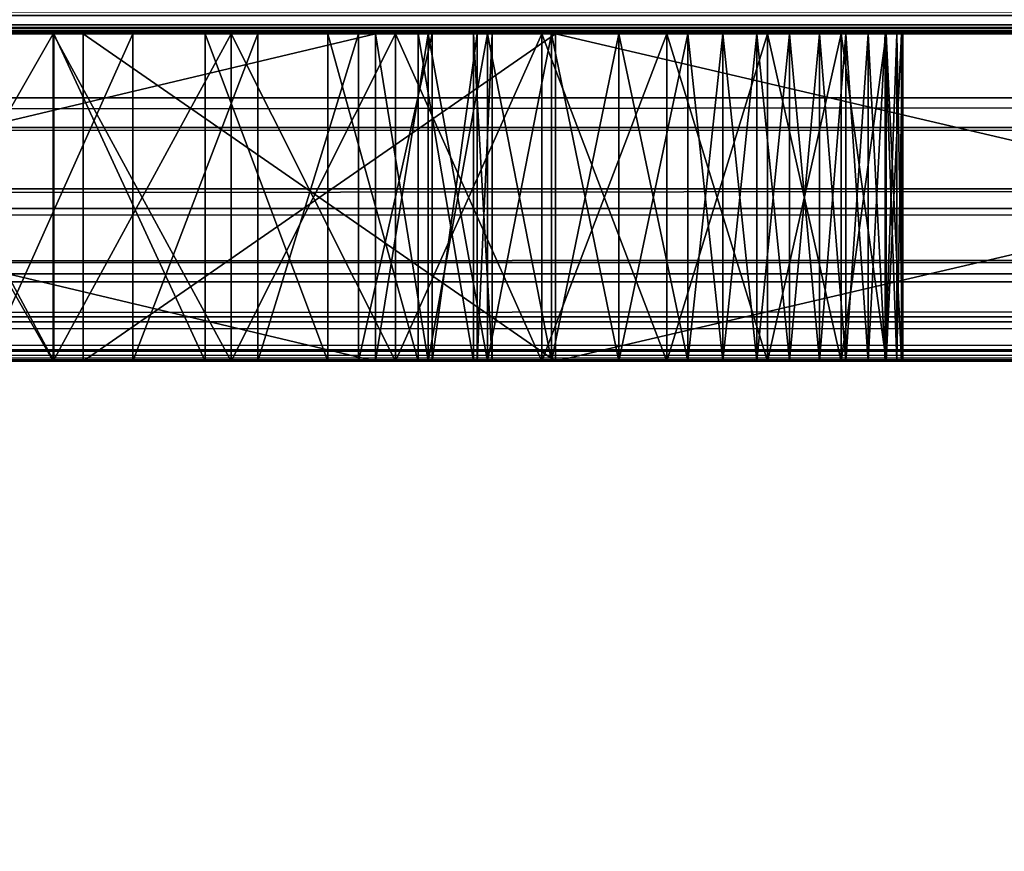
# Model space of a CAD drawing. Extents: x 4 to 899, y 7 to 454.
# Tile 98 of 256: x 375.82 to 378.23, y 18.26 to 20.29. Entities that reach past the tile are written whole.
import ezdxf

# ---------------------------------------------------------------- set-up
doc = ezdxf.new("R2010")
doc.units = 0

msp = doc.modelspace()

# ---------------------------------------------------------------- linework, layer by layer
for points in [[(6.475002, 9.661072, 439.718628), (897.474976, 453.190216, 162.570862), (6.475001, 453.190216, 162.570862)], [(897.474976, 9.661072, 439.718628), (897.474976, 453.190216, 162.570862), (6.475002, 9.661072, 439.718628)], [(5.474985, 7.859525, 434.948486), (415.661499, 116.39431, 367.128418), (5.474985, 260.570923, 277.036865)], [(5.474985, 260.565613, 277.028381), (415.786499, 116.616386, 366.977844), (5.474985, 7.854226, 434.940002)], [(5.474985, 7.854226, 434.940002), (415.786499, 116.616386, 366.977844), (415.743378, 116.579803, 367.000702)], [(5.474985, 7.854226, 434.940002), (415.743378, 116.579803, 367.000702), (5.490184, 7.706968, 435.032013)], [(415.743378, 116.579803, 367.000702), (5.535305, 7.564184, 435.121246), (5.490184, 7.706968, 435.032013)], [(415.743378, 116.579803, 367.000702), (5.608976, 7.430207, 435.204956), (5.535305, 7.564184, 435.121246)], [(5.708933, 7.30912, 435.280609), (5.608976, 7.430207, 435.204956), (415.743378, 116.579803, 367.000702)], [(415.743378, 116.579803, 367.000702), (5.832195, 7.204588, 435.345947), (5.708933, 7.30912, 435.280609)], [(415.743378, 116.579803, 367.000702), (5.974978, 7.119794, 435.398926), (5.832195, 7.204588, 435.345947)], [(6.13296, 7.05733, 435.437958), (5.974978, 7.119794, 435.398926), (415.743378, 116.579803, 367.000702)], [(415.743378, 116.579803, 367.000702), (6.301343, 7.019065, 435.461853), (6.13296, 7.05733, 435.437958)], [(415.743378, 116.579803, 367.000702), (6.475002, 7.006176, 435.46991), (6.301343, 7.019065, 435.461853)], [(415.708374, 116.537422, 367.027191), (6.475002, 7.006176, 435.46991), (415.743378, 116.579803, 367.000702)], [(415.708374, 116.537422, 367.027191), (415.682587, 116.490532, 367.056488), (6.475002, 7.006176, 435.46991)], [(6.475002, 7.006176, 435.46991), (415.682587, 116.490532, 367.056488), (415.666809, 116.440559, 367.087738)], [(6.475002, 7.006176, 435.46991), (415.666809, 116.440559, 367.087738), (415.661499, 116.389015, 367.119934)], [(5.474985, 7.859525, 434.948486), (415.666809, 116.342773, 367.160614), (415.661499, 116.39431, 367.128418)], [(415.661499, 116.389015, 367.119934), (415.666809, 116.337479, 367.15213), (6.475002, 7.006176, 435.46991)], [(5.490184, 7.712267, 435.040497), (415.666809, 116.342773, 367.160614), (5.474985, 7.859525, 434.948486)], [(5.490184, 7.712267, 435.040497), (5.535305, 7.569483, 435.12973), (415.666809, 116.342773, 367.160614)], [(415.666809, 116.342773, 367.160614), (5.535305, 7.569483, 435.12973), (5.608976, 7.435506, 435.21344)], [(415.666809, 116.342773, 367.160614), (5.608976, 7.435506, 435.21344), (5.708933, 7.31442, 435.289093)], [(5.708933, 7.31442, 435.289093), (5.832195, 7.209887, 435.354431), (415.666809, 116.342773, 367.160614)], [(415.666809, 116.342773, 367.160614), (5.832195, 7.209887, 435.354431), (5.974978, 7.125093, 435.40741)], [(415.666809, 116.342773, 367.160614), (5.974978, 7.125093, 435.40741), (6.13296, 7.062629, 435.446442)], [(6.301343, 7.024365, 435.470337), (415.666809, 116.342773, 367.160614), (6.13296, 7.062629, 435.446442)], [(6.301343, 7.024365, 435.470337), (415.682587, 116.292793, 367.191864), (415.666809, 116.342773, 367.160614)], [(6.475002, 7.006176, 435.46991), (415.666809, 116.337479, 367.15213), (415.682587, 116.287498, 367.18338)], [(6.475002, 7.011475, 435.478394), (415.682587, 116.292793, 367.191864), (6.301343, 7.024365, 435.470337)], [(6.475002, 7.011475, 435.478394), (415.708374, 116.245903, 367.221161), (415.682587, 116.292793, 367.191864)], [(6.475002, 7.006176, 435.46991), (415.682587, 116.287498, 367.18338), (415.708374, 116.240608, 367.212677)], [(415.743378, 116.203529, 367.24762), (415.708374, 116.245903, 367.221161), (6.475002, 7.011475, 435.478394)], [(415.708374, 116.240608, 367.212677), (415.743378, 116.198227, 367.239136), (6.475002, 7.006176, 435.46991)], [(6.475002, 7.011475, 435.478394), (415.786499, 116.166939, 367.270508), (415.743378, 116.203529, 367.24762)], [(6.475002, 7.006176, 435.46991), (415.743378, 116.198227, 367.239136), (415.786499, 116.161636, 367.262024)], [(6.475002, 7.011475, 435.478394), (415.836487, 116.137268, 367.289032), (415.786499, 116.166939, 367.270508)], [(6.475002, 7.006176, 435.46991), (415.786499, 116.161636, 367.262024), (417.682587, 114.845818, 368.084229)], [(417.743378, 114.761841, 368.148499), (415.836487, 116.137268, 367.289032), (6.475002, 7.011475, 435.478394)], [(417.682587, 114.845818, 368.084229), (417.708374, 114.798927, 368.113525), (6.475002, 7.006176, 435.46991)], [(6.475002, 7.006176, 435.46991), (417.708374, 114.798927, 368.113525), (417.743378, 114.756538, 368.140015)], [(417.786499, 114.725258, 368.171356), (417.743378, 114.761841, 368.148499), (6.475002, 7.011475, 435.478394)], [(6.475002, 7.006176, 435.46991), (417.743378, 114.756538, 368.140015), (423.928986, 7.006176, 435.46991)], [(6.475002, 7.011475, 435.478394), (417.836487, 114.695587, 368.189911), (417.786499, 114.725258, 368.171356)], [(6.475002, 7.011475, 435.478394), (417.891785, 114.673714, 368.203552), (417.836487, 114.695587, 368.189911)], [(418.131195, 114.673714, 368.203552), (6.475002, 7.011475, 435.478394), (423.928986, 7.011475, 435.478394)], [(418.131195, 114.673714, 368.203552), (418.072266, 114.660332, 368.211914), (6.475002, 7.011475, 435.478394)], [(417.950714, 114.660332, 368.211914), (417.891785, 114.673714, 368.203552), (6.475002, 7.011475, 435.478394)], [(6.475002, 7.011475, 435.478394), (418.072266, 114.660332, 368.211914), (418.011505, 114.655815, 368.214752)], [(6.475002, 7.011475, 435.478394), (418.011505, 114.655815, 368.214752), (417.950714, 114.660332, 368.211914)], [(6.475002, 7.011475, 435.478394), (5.474985, 113.546455, 368.907959), (380.81134, 7.011475, 435.478394)], [(5.474985, 113.546455, 368.907959), (380.81134, 113.546455, 368.907959), (380.81134, 7.011475, 435.478394)], [(324.974976, 20.260035, 385.89093), (578.974976, 20.260035, 385.89093), (578.974976, 20.517609, 386.033722)], [(324.974976, 20.260035, 385.89093), (578.974976, 20.517609, 386.033722), (324.974976, 20.517609, 386.033722)], [(714.974976, 20.101536, 1.318844), (188.974976, 20.101536, 1.318844), (188.974976, 20.358555, 1.138878)], [(714.974976, 20.101536, 1.318844), (188.974976, 20.358555, 1.138878), (714.974976, 20.358555, 1.138878)], [(714.974976, 20.318861, 2.355704), (188.974976, 20.318861, 2.355704), (714.974976, 20.273746, 2.524076)], [(714.974976, 20.273746, 2.524076), (188.974976, 20.318861, 2.355704), (188.974976, 20.273746, 2.524076)], [(324.974976, 20.311731, 384.715057), (578.974976, 20.311731, 384.715057), (324.974976, 20.271938, 384.556335)], [(324.974976, 20.271938, 384.556335), (578.974976, 20.311731, 384.715057), (578.974976, 20.271938, 384.556335)], [(188.974976, 20.273746, 2.524076), (373.974976, 20.258554, 2.697724), (377.977814, 20.258554, 2.697724)], [(188.974976, 20.273746, 2.524076), (377.977814, 20.258554, 2.697724), (383.491028, 20.258554, 2.697724)], [(383.491028, 20.258554, 2.697724), (400.158539, 20.258554, 2.697724), (188.974976, 20.273746, 2.524076)], [(188.974976, 20.273746, 2.524076), (400.158539, 20.258554, 2.697724), (451.974976, 20.258554, 2.697724)], [(188.974976, 20.273746, 2.524076), (451.974976, 20.258554, 2.697724), (714.974976, 20.273746, 2.524076)], [(578.974976, 20.271938, 384.556335), (377.977814, 20.258554, 384.39328), (324.974976, 20.271938, 384.556335)], [(324.974976, 20.271938, 384.556335), (377.977814, 20.258554, 384.39328), (373.974976, 20.258554, 384.39328)], [(578.974976, 20.271938, 384.556335), (383.491028, 20.258554, 384.39328), (377.977814, 20.258554, 384.39328)], [(324.974976, 20.02919, 385.708069), (578.974976, 20.02919, 385.708069), (578.974976, 20.260035, 385.89093)], [(324.974976, 20.02919, 385.708069), (578.974976, 20.260035, 385.89093), (324.974976, 20.260035, 385.89093)], [(373.321442, 20.258554, 165.167358), (373.974976, 20.258554, 171.968338), (376.690033, 20.258554, 161.798737)], [(373.974976, 20.258554, 153.80307), (373.321442, 20.258554, 156.848984), (377.977814, 20.258554, 153.80307)], [(377.977814, 20.258554, 153.80307), (373.321442, 20.258554, 156.848984), (376.690033, 20.258554, 160.217606)], [(376.690033, 19.458553, 161.798737), (373.321442, 19.458553, 165.167358), (376.690033, 20.258554, 161.798737)], [(376.690033, 20.258554, 161.798737), (373.321442, 19.458553, 165.167358), (373.321442, 20.258554, 165.167358)], [(373.321442, 19.458553, 156.848984), (376.690033, 19.458553, 160.217606), (373.321442, 20.258554, 156.848984)], [(373.321442, 20.258554, 156.848984), (376.690033, 19.458553, 160.217606), (376.690033, 20.258554, 160.217606)], [(377.977814, 20.258554, 20.846724), (377.977814, 20.258554, 2.697724), (373.974976, 20.258554, 2.697724)], [(377.129608, 20.258554, 70.700462), (377.977814, 20.258554, 58.396725), (373.974976, 20.258554, 58.396725)], [(377.977814, 20.258554, 58.396725), (375.444305, 20.258554, 41.858791), (373.974976, 20.258554, 58.396725)], [(374.974976, 20.258554, 20.895725), (377.977814, 20.258554, 20.846724), (373.974976, 20.258554, 20.846724)], [(373.974976, 20.258554, 35.897724), (376.974976, 20.258554, 35.897724), (373.974976, 20.258554, 22.396725)], [(373.974976, 20.258554, 22.396725), (376.974976, 20.258554, 35.897724), (376.974976, 20.258554, 24.895723)], [(376.974976, 20.258554, 24.895723), (376.938049, 20.258554, 24.42642), (373.974976, 20.258554, 22.396725)], [(373.974976, 20.258554, 22.396725), (376.938049, 20.258554, 24.42642), (376.828156, 20.258554, 23.968674)], [(373.974976, 20.258554, 22.396725), (376.828156, 20.258554, 23.968674), (376.64801, 20.258554, 23.533752)], [(376.64801, 20.258554, 23.533752), (376.402039, 20.258554, 23.132368), (373.974976, 20.258554, 22.396725)], [(373.974976, 20.258554, 22.396725), (376.402039, 20.258554, 23.132368), (376.096313, 20.258554, 22.774405)], [(373.974976, 20.258554, 22.396725), (376.096313, 20.258554, 22.774405), (375.738342, 20.258554, 22.468674)], [(376.573059, 20.258554, 39.395725), (376.794067, 20.258554, 38.921787), (373.974976, 20.258554, 35.897724)], [(376.794067, 20.258554, 38.921787), (376.929413, 20.258554, 38.416672), (373.974976, 20.258554, 35.897724)], [(373.974976, 20.258554, 35.897724), (376.929413, 20.258554, 38.416672), (376.974976, 20.258554, 37.895725)], [(373.974976, 20.258554, 35.897724), (376.974976, 20.258554, 37.895725), (376.974976, 20.258554, 35.897724)], [(375.474976, 20.258554, 40.493801), (375.903351, 20.258554, 40.193859), (373.974976, 20.258554, 35.897724)], [(373.974976, 20.258554, 35.897724), (375.903351, 20.258554, 40.193859), (376.273132, 20.258554, 39.824089)], [(373.974976, 20.258554, 35.897724), (376.273132, 20.258554, 39.824089), (376.573059, 20.258554, 39.395725)], [(375.974976, 20.258554, 83.897728), (373.974976, 20.258554, 130.164368), (377.129608, 20.258554, 97.094986)], [(377.129608, 20.258554, 97.094986), (373.974976, 20.258554, 130.164368), (377.977814, 20.258554, 130.164368)], [(376.690033, 20.258554, 161.798737), (373.974976, 20.258554, 171.968338), (377.977814, 20.258554, 171.968338)], [(377.977814, 20.258554, 20.846724), (373.974976, 20.258554, 2.697724), (373.974976, 20.258554, 20.846724)], [(373.974976, 20.258554, 58.396725), (373.974976, 20.258554, 130.164368), (375.974976, 20.258554, 83.897728)], [(373.974976, 20.258554, 58.396725), (375.974976, 20.258554, 83.897728), (377.129608, 20.258554, 70.700462)], [(377.977814, 20.258554, 151.52272), (377.977814, 20.258554, 130.164368), (373.974976, 20.258554, 130.164368)], [(377.977814, 20.258554, 151.52272), (373.974976, 20.258554, 130.164368), (373.974976, 20.258554, 151.52272)], [(377.977814, 20.258554, 153.80307), (377.977814, 20.258554, 151.52272), (373.974976, 20.258554, 151.52272)], [(377.977814, 20.258554, 153.80307), (373.974976, 20.258554, 151.52272), (373.974976, 20.258554, 153.80307)], [(373.974976, 20.258554, 171.968338), (373.974976, 20.258554, 192.719223), (377.977814, 20.258554, 192.719223)], [(373.974976, 20.258554, 171.968338), (377.977814, 20.258554, 192.719223), (377.977814, 20.258554, 171.968338)], [(377.977814, 20.258554, 199.947327), (377.977814, 20.258554, 192.719223), (373.974976, 20.258554, 192.719223)], [(377.977814, 20.258554, 199.947327), (373.974976, 20.258554, 192.719223), (373.974976, 20.258554, 199.947327)], [(377.977814, 20.258554, 297.132721), (377.977814, 20.258554, 199.947327), (373.974976, 20.258554, 199.947327)], [(377.977814, 20.258554, 297.132721), (373.974976, 20.258554, 199.947327), (373.974976, 20.258554, 297.132721)], [(373.974976, 20.258554, 297.132721), (373.974976, 20.258554, 306.141571), (377.977814, 20.258554, 306.141571)], [(373.974976, 20.258554, 297.132721), (377.977814, 20.258554, 306.141571), (377.977814, 20.258554, 297.132721)], [(373.974976, 20.258554, 306.141571), (373.974976, 20.258554, 382.043304), (377.977814, 20.258554, 382.043304)], [(373.974976, 20.258554, 306.141571), (377.977814, 20.258554, 382.043304), (377.977814, 20.258554, 306.141571)], [(373.974976, 20.258554, 382.043304), (373.974976, 20.258554, 384.39328), (377.977814, 20.258554, 384.39328)], [(373.974976, 20.258554, 382.043304), (377.977814, 20.258554, 384.39328), (377.977814, 20.258554, 382.043304)], [(375.444305, 20.258554, 20.932659), (377.977814, 20.258554, 20.846724), (374.974976, 20.258554, 20.895725)], [(377.977814, 20.258554, 58.396725), (375.902039, 20.258554, 41.748894), (375.444305, 20.258554, 41.858791)], [(375.444305, 20.258554, 20.932659), (375.902039, 20.258554, 21.042555), (377.977814, 20.258554, 20.846724)], [(375.902039, 20.258554, 41.748894), (375.902039, 19.458553, 41.748894), (375.444305, 20.258554, 41.858791)], [(375.444305, 20.258554, 41.858791), (375.902039, 19.458553, 41.748894), (375.444305, 19.458553, 41.858791)], [(375.444305, 20.258554, 20.932659), (375.444305, 19.458553, 20.932659), (375.902039, 20.258554, 21.042555)], [(375.902039, 20.258554, 21.042555), (375.444305, 19.458553, 20.932659), (375.902039, 19.458553, 21.042555)], [(375.474976, 20.258554, 40.493801), (375.474976, 19.458553, 40.493801), (375.903351, 19.458553, 40.193859)], [(375.474976, 20.258554, 40.493801), (375.903351, 19.458553, 40.193859), (375.903351, 20.258554, 40.193859)], [(376.096313, 20.258554, 22.774405), (376.096313, 19.458553, 22.774405), (375.738342, 19.458553, 22.468674)], [(376.096313, 20.258554, 22.774405), (375.738342, 19.458553, 22.468674), (375.738342, 20.258554, 22.468674)], [(376.336975, 20.258554, 41.568745), (375.902039, 20.258554, 41.748894), (377.977814, 20.258554, 58.396725)], [(377.977814, 20.258554, 20.846724), (375.902039, 20.258554, 21.042555), (376.336975, 20.258554, 21.222704)], [(376.336975, 20.258554, 41.568745), (376.336975, 19.458553, 41.568745), (375.902039, 20.258554, 41.748894)], [(375.902039, 20.258554, 41.748894), (376.336975, 19.458553, 41.568745), (375.902039, 19.458553, 41.748894)], [(375.902039, 20.258554, 21.042555), (375.902039, 19.458553, 21.042555), (376.336975, 20.258554, 21.222704)], [(376.336975, 20.258554, 21.222704), (375.902039, 19.458553, 21.042555), (376.336975, 19.458553, 21.222704)], [(375.903351, 20.258554, 40.193859), (375.903351, 19.458553, 40.193859), (376.273132, 19.458553, 39.824089)], [(375.903351, 20.258554, 40.193859), (376.273132, 19.458553, 39.824089), (376.273132, 20.258554, 39.824089)], [(377.129608, 20.258554, 97.094986), (377.129608, 19.458553, 97.094986), (375.974976, 20.258554, 83.897728)], [(375.974976, 20.258554, 83.897728), (377.129608, 19.458553, 97.094986), (375.974976, 19.458553, 83.897728)], [(375.974976, 20.258554, 83.897728), (375.974976, 19.458553, 83.897728), (377.129608, 20.258554, 70.700462)], [(377.129608, 20.258554, 70.700462), (375.974976, 19.458553, 83.897728), (377.129608, 19.458553, 70.700462)], [(376.402039, 20.258554, 23.132368), (376.402039, 19.458553, 23.132368), (376.096313, 19.458553, 22.774405)], [(376.402039, 20.258554, 23.132368), (376.096313, 19.458553, 22.774405), (376.096313, 20.258554, 22.774405)], [(376.273132, 20.258554, 39.824089), (376.273132, 19.458553, 39.824089), (376.573059, 19.458553, 39.395725)], [(376.273132, 20.258554, 39.824089), (376.573059, 19.458553, 39.395725), (376.573059, 20.258554, 39.395725)], [(377.977814, 20.258554, 58.396725), (376.738342, 20.258554, 41.322777), (376.336975, 20.258554, 41.568745)], [(376.336975, 20.258554, 21.222704), (376.738342, 20.258554, 21.468674), (377.977814, 20.258554, 20.846724)], [(376.738342, 20.258554, 41.322777), (376.738342, 19.458553, 41.322777), (376.336975, 20.258554, 41.568745)], [(376.336975, 20.258554, 41.568745), (376.738342, 19.458553, 41.322777), (376.336975, 19.458553, 41.568745)], [(376.336975, 20.258554, 21.222704), (376.336975, 19.458553, 21.222704), (376.738342, 20.258554, 21.468674)], [(376.738342, 20.258554, 21.468674), (376.336975, 19.458553, 21.222704), (376.738342, 19.458553, 21.468674)], [(376.64801, 20.258554, 23.533752), (376.64801, 19.458553, 23.533752), (376.402039, 19.458553, 23.132368)], [(376.64801, 20.258554, 23.533752), (376.402039, 19.458553, 23.132368), (376.402039, 20.258554, 23.132368)], [(376.573059, 20.258554, 39.395725), (376.573059, 19.458553, 39.395725), (376.794067, 19.458553, 38.921787)], [(376.573059, 20.258554, 39.395725), (376.794067, 19.458553, 38.921787), (376.794067, 20.258554, 38.921787)], [(376.828156, 20.258554, 23.968674), (376.828156, 19.458553, 23.968674), (376.64801, 19.458553, 23.533752)], [(376.828156, 20.258554, 23.968674), (376.64801, 19.458553, 23.533752), (376.64801, 20.258554, 23.533752)], [(377.977814, 20.258554, 171.968338), (376.81842, 20.258554, 161.690353), (376.690033, 20.258554, 161.798737)], [(377.977814, 20.258554, 153.80307), (376.690033, 20.258554, 160.217606), (376.81842, 20.258554, 160.326019)], [(376.81842, 20.258554, 161.690353), (376.81842, 19.458553, 161.690353), (376.690033, 19.458553, 161.798737)], [(376.81842, 20.258554, 161.690353), (376.690033, 19.458553, 161.798737), (376.690033, 20.258554, 161.798737)], [(376.690033, 20.258554, 160.217606), (376.690033, 19.458553, 160.217606), (376.81842, 19.458553, 160.326019)], [(376.690033, 20.258554, 160.217606), (376.81842, 19.458553, 160.326019), (376.81842, 20.258554, 160.326019)], [(377.977814, 20.258554, 58.396725), (377.096313, 20.258554, 41.017048), (376.738342, 20.258554, 41.322777)], [(377.977814, 20.258554, 20.846724), (376.738342, 20.258554, 21.468674), (377.096313, 20.258554, 21.774405)], [(377.096313, 20.258554, 41.017048), (377.096313, 19.458553, 41.017048), (376.738342, 20.258554, 41.322777)], [(376.738342, 20.258554, 41.322777), (377.096313, 19.458553, 41.017048), (376.738342, 19.458553, 41.322777)], [(376.738342, 20.258554, 21.468674), (376.738342, 19.458553, 21.468674), (377.096313, 20.258554, 21.774405)], [(377.096313, 20.258554, 21.774405), (376.738342, 19.458553, 21.468674), (377.096313, 19.458553, 21.774405)], [(376.794067, 20.258554, 38.921787), (376.794067, 19.458553, 38.921787), (376.929413, 19.458553, 38.416672)], [(376.794067, 20.258554, 38.921787), (376.929413, 19.458553, 38.416672), (376.929413, 20.258554, 38.416672)], [(377.977814, 20.258554, 171.968338), (376.963104, 20.258554, 161.604965), (376.81842, 20.258554, 161.690353)], [(376.81842, 20.258554, 160.326019), (376.963104, 20.258554, 160.411392), (377.977814, 20.258554, 153.80307)], [(376.963104, 20.258554, 161.604965), (376.963104, 19.458553, 161.604965), (376.81842, 19.458553, 161.690353)], [(376.963104, 20.258554, 161.604965), (376.81842, 19.458553, 161.690353), (376.81842, 20.258554, 161.690353)], [(376.81842, 20.258554, 160.326019), (376.81842, 19.458553, 160.326019), (376.963104, 19.458553, 160.411392)], [(376.81842, 20.258554, 160.326019), (376.963104, 19.458553, 160.411392), (376.963104, 20.258554, 160.411392)], [(376.938049, 20.258554, 24.42642), (376.938049, 19.458553, 24.42642), (376.828156, 19.458553, 23.968674)], [(376.938049, 20.258554, 24.42642), (376.828156, 19.458553, 23.968674), (376.828156, 20.258554, 23.968674)], [(376.929413, 20.258554, 38.416672), (376.929413, 19.458553, 38.416672), (376.974976, 19.458553, 37.895725)], [(376.929413, 20.258554, 38.416672), (376.974976, 19.458553, 37.895725), (376.974976, 20.258554, 37.895725)], [(376.974976, 20.258554, 24.895723), (376.974976, 19.458553, 24.895723), (376.938049, 19.458553, 24.42642)], [(376.974976, 20.258554, 24.895723), (376.938049, 19.458553, 24.42642), (376.938049, 20.258554, 24.42642)], [(377.120056, 20.258554, 161.544998), (376.963104, 20.258554, 161.604965), (377.977814, 20.258554, 171.968338)], [(376.963104, 20.258554, 160.411392), (377.120056, 20.258554, 160.471344), (377.977814, 20.258554, 153.80307)], [(377.120056, 20.258554, 161.544998), (377.120056, 19.458553, 161.544998), (376.963104, 19.458553, 161.604965)], [(377.120056, 20.258554, 161.544998), (376.963104, 19.458553, 161.604965), (376.963104, 20.258554, 161.604965)], [(376.963104, 20.258554, 160.411392), (376.963104, 19.458553, 160.411392), (377.120056, 19.458553, 160.471344)], [(376.963104, 20.258554, 160.411392), (377.120056, 19.458553, 160.471344), (377.120056, 20.258554, 160.471344)], [(376.974976, 20.258554, 37.895725), (376.974976, 19.458553, 37.895725), (376.974976, 20.258554, 35.897724)], [(376.974976, 20.258554, 35.897724), (376.974976, 19.458553, 37.895725), (376.974976, 19.458553, 35.897724)], [(376.974976, 20.258554, 35.897724), (376.974976, 19.458553, 35.897724), (376.974976, 20.258554, 24.895723)], [(376.974976, 20.258554, 24.895723), (376.974976, 19.458553, 35.897724), (376.974976, 19.458553, 24.895723)], [(377.402039, 20.258554, 40.659081), (377.096313, 20.258554, 41.017048), (377.977814, 20.258554, 58.396725)], [(377.977814, 20.258554, 20.846724), (377.096313, 20.258554, 21.774405), (377.402039, 20.258554, 22.132368)], [(377.402039, 20.258554, 40.659081), (377.402039, 19.458553, 40.659081), (377.096313, 20.258554, 41.017048)], [(377.096313, 20.258554, 41.017048), (377.402039, 19.458553, 40.659081), (377.096313, 19.458553, 41.017048)], [(377.096313, 20.258554, 21.774405), (377.096313, 19.458553, 21.774405), (377.402039, 20.258554, 22.132368)], [(377.402039, 20.258554, 22.132368), (377.096313, 19.458553, 21.774405), (377.402039, 19.458553, 22.132368)], [(377.977814, 20.258554, 171.968338), (377.284851, 20.258554, 161.512177), (377.120056, 20.258554, 161.544998)], [(377.977814, 20.258554, 153.80307), (377.120056, 20.258554, 160.471344), (377.284851, 20.258554, 160.504166)], [(377.284851, 20.258554, 161.512177), (377.284851, 19.458553, 161.512177), (377.120056, 19.458553, 161.544998)], [(377.284851, 20.258554, 161.512177), (377.120056, 19.458553, 161.544998), (377.120056, 20.258554, 161.544998)], [(377.120056, 20.258554, 160.471344), (377.120056, 19.458553, 160.471344), (377.284851, 19.458553, 160.504166)], [(377.120056, 20.258554, 160.471344), (377.284851, 19.458553, 160.504166), (377.284851, 20.258554, 160.504166)], [(377.129608, 20.258554, 70.700462), (380.55835, 20.258554, 57.904194), (377.977814, 20.258554, 58.396725)], [(377.977814, 20.258554, 130.164368), (380.55835, 20.258554, 109.891251), (377.129608, 20.258554, 97.094986)], [(380.55835, 20.258554, 109.891251), (380.55835, 19.458553, 109.891251), (377.129608, 20.258554, 97.094986)], [(377.129608, 20.258554, 97.094986), (380.55835, 19.458553, 109.891251), (377.129608, 19.458553, 97.094986)], [(377.129608, 20.258554, 70.700462), (377.129608, 19.458553, 70.700462), (380.55835, 20.258554, 57.904194)], [(380.55835, 20.258554, 57.904194), (377.129608, 19.458553, 70.700462), (380.55835, 19.458553, 57.904194)], [(377.977814, 20.258554, 171.968338), (377.452789, 20.258554, 161.507401), (377.284851, 20.258554, 161.512177)], [(377.977814, 20.258554, 153.80307), (377.284851, 20.258554, 160.504166), (377.452789, 20.258554, 160.508957)], [(377.452789, 20.258554, 161.507401), (377.452789, 19.458553, 161.507401), (377.284851, 19.458553, 161.512177)], [(377.452789, 20.258554, 161.507401), (377.284851, 19.458553, 161.512177), (377.284851, 20.258554, 161.512177)], [(377.284851, 20.258554, 160.504166), (377.284851, 19.458553, 160.504166), (377.452789, 19.458553, 160.508957)], [(377.284851, 20.258554, 160.504166), (377.452789, 19.458553, 160.508957), (377.452789, 20.258554, 160.508957)], [(377.977814, 20.258554, 58.396725), (377.64801, 20.258554, 40.257694), (377.402039, 20.258554, 40.659081)], [(377.977814, 20.258554, 20.846724), (377.402039, 20.258554, 22.132368), (377.977814, 20.258554, 22.396725)], [(377.977814, 20.258554, 22.396725), (377.402039, 20.258554, 22.132368), (377.64801, 20.258554, 22.533754)], [(377.64801, 20.258554, 40.257694), (377.64801, 19.458553, 40.257694), (377.402039, 20.258554, 40.659081)], [(377.402039, 20.258554, 40.659081), (377.64801, 19.458553, 40.257694), (377.402039, 19.458553, 40.659081)], [(377.402039, 20.258554, 22.132368), (377.402039, 19.458553, 22.132368), (377.64801, 20.258554, 22.533754)], [(377.64801, 20.258554, 22.533754), (377.402039, 19.458553, 22.132368), (377.64801, 19.458553, 22.533754)], [(377.538269, 20.258554, 161.504837), (377.452789, 20.258554, 161.507401), (377.977814, 20.258554, 171.968338)], [(377.452789, 20.258554, 160.508957), (377.538269, 20.258554, 160.511505), (377.977814, 20.258554, 153.80307)], [(377.452789, 20.258554, 160.508957), (377.452789, 19.458553, 160.508957), (377.538269, 20.258554, 160.511505)], [(377.538269, 20.258554, 160.511505), (377.452789, 19.458553, 160.508957), (377.538269, 19.458553, 160.511505)], [(377.538269, 20.258554, 161.504837), (377.538269, 19.458553, 161.504837), (377.452789, 20.258554, 161.507401)], [(377.452789, 20.258554, 161.507401), (377.538269, 19.458553, 161.504837), (377.452789, 19.458553, 161.507401)], [(377.977814, 20.258554, 171.968338), (377.62204, 20.258554, 161.487762), (377.538269, 20.258554, 161.504837)], [(377.538269, 20.258554, 160.511505), (377.62204, 20.258554, 160.528595), (377.977814, 20.258554, 153.80307)], [(377.538269, 20.258554, 160.511505), (377.538269, 19.458553, 160.511505), (377.62204, 20.258554, 160.528595)], [(377.62204, 20.258554, 160.528595), (377.538269, 19.458553, 160.511505), (377.62204, 19.458553, 160.528595)], [(377.62204, 20.258554, 161.487762), (377.62204, 19.458553, 161.487762), (377.538269, 20.258554, 161.504837)], [(377.538269, 20.258554, 161.504837), (377.62204, 19.458553, 161.487762), (377.538269, 19.458553, 161.504837)], [(377.977814, 20.258554, 171.968338), (377.70166, 20.258554, 161.45665), (377.62204, 20.258554, 161.487762)], [(377.977814, 20.258554, 153.80307), (377.62204, 20.258554, 160.528595), (377.70166, 20.258554, 160.559692)], [(377.62204, 20.258554, 160.528595), (377.62204, 19.458553, 160.528595), (377.70166, 20.258554, 160.559692)], [(377.70166, 20.258554, 160.559692), (377.62204, 19.458553, 160.528595), (377.70166, 19.458553, 160.559692)], [(377.70166, 20.258554, 161.45665), (377.70166, 19.458553, 161.45665), (377.62204, 20.258554, 161.487762)], [(377.62204, 20.258554, 161.487762), (377.70166, 19.458553, 161.45665), (377.62204, 19.458553, 161.487762)], [(377.977814, 20.258554, 58.396725), (377.828156, 20.258554, 39.822773), (377.64801, 20.258554, 40.257694)], [(377.977814, 20.258554, 22.396725), (377.64801, 20.258554, 22.533754), (377.828156, 20.258554, 22.968674)], [(377.828156, 20.258554, 39.822773), (377.828156, 19.458553, 39.822773), (377.64801, 20.258554, 40.257694)], [(377.64801, 20.258554, 40.257694), (377.828156, 19.458553, 39.822773), (377.64801, 19.458553, 40.257694)], [(377.64801, 20.258554, 22.533754), (377.64801, 19.458553, 22.533754), (377.828156, 20.258554, 22.968674)], [(377.828156, 20.258554, 22.968674), (377.64801, 19.458553, 22.533754), (377.828156, 19.458553, 22.968674)], [(377.774841, 20.258554, 161.412445), (377.70166, 20.258554, 161.45665), (377.977814, 20.258554, 171.968338)], [(377.977814, 20.258554, 153.80307), (377.70166, 20.258554, 160.559692), (377.774841, 20.258554, 160.603912)], [(377.70166, 20.258554, 160.559692), (377.70166, 19.458553, 160.559692), (377.774841, 20.258554, 160.603912)], [(377.774841, 20.258554, 160.603912), (377.70166, 19.458553, 160.559692), (377.774841, 19.458553, 160.603912)], [(377.774841, 20.258554, 161.412445), (377.774841, 19.458553, 161.412445), (377.70166, 20.258554, 161.45665)], [(377.70166, 20.258554, 161.45665), (377.774841, 19.458553, 161.412445), (377.70166, 19.458553, 161.45665)], [(377.977814, 20.258554, 171.968338), (377.839417, 20.258554, 161.3564), (377.774841, 20.258554, 161.412445)], [(377.774841, 20.258554, 160.603912), (377.839417, 20.258554, 160.659943), (377.977814, 20.258554, 153.80307)], [(377.774841, 20.258554, 160.603912), (377.774841, 19.458553, 160.603912), (377.839417, 20.258554, 160.659943)], [(377.839417, 20.258554, 160.659943), (377.774841, 19.458553, 160.603912), (377.839417, 19.458553, 160.659943)], [(377.839417, 20.258554, 161.3564), (377.839417, 19.458553, 161.3564), (377.774841, 20.258554, 161.412445)], [(377.774841, 20.258554, 161.412445), (377.839417, 19.458553, 161.3564), (377.774841, 19.458553, 161.412445)], [(377.938049, 20.258554, 39.365028), (377.828156, 20.258554, 39.822773), (377.977814, 20.258554, 58.396725)], [(377.938049, 20.258554, 23.42642), (377.977814, 20.258554, 22.396725), (377.828156, 20.258554, 22.968674)], [(377.938049, 20.258554, 39.365028), (377.938049, 19.458553, 39.365028), (377.828156, 20.258554, 39.822773)], [(377.828156, 20.258554, 39.822773), (377.938049, 19.458553, 39.365028), (377.828156, 19.458553, 39.822773)], [(377.828156, 20.258554, 22.968674), (377.828156, 19.458553, 22.968674), (377.938049, 20.258554, 23.42642)], [(377.938049, 20.258554, 23.42642), (377.828156, 19.458553, 22.968674), (377.938049, 19.458553, 23.42642)], [(377.977814, 20.258554, 171.968338), (377.893494, 20.258554, 161.290176), (377.839417, 20.258554, 161.3564)], [(377.977814, 20.258554, 153.80307), (377.839417, 20.258554, 160.659943), (377.893494, 20.258554, 160.726166)], [(377.839417, 20.258554, 160.659943), (377.839417, 19.458553, 160.659943), (377.893494, 20.258554, 160.726166)], [(377.893494, 20.258554, 160.726166), (377.839417, 19.458553, 160.659943), (377.893494, 19.458553, 160.726166)], [(377.893494, 20.258554, 161.290176), (377.893494, 19.458553, 161.290176), (377.839417, 20.258554, 161.3564)], [(377.839417, 20.258554, 161.3564), (377.893494, 19.458553, 161.290176), (377.839417, 19.458553, 161.3564)], [(377.977814, 20.258554, 171.968338), (377.935516, 20.258554, 161.215714), (377.893494, 20.258554, 161.290176)], [(377.977814, 20.258554, 153.80307), (377.893494, 20.258554, 160.726166), (377.935516, 20.258554, 160.800644)], [(377.893494, 20.258554, 160.726166), (377.893494, 19.458553, 160.726166), (377.935516, 20.258554, 160.800644)], [(377.935516, 20.258554, 160.800644), (377.893494, 19.458553, 160.726166), (377.935516, 19.458553, 160.800644)], [(377.935516, 20.258554, 161.215714), (377.935516, 19.458553, 161.215714), (377.893494, 20.258554, 161.290176)], [(377.893494, 20.258554, 161.290176), (377.935516, 19.458553, 161.215714), (377.893494, 19.458553, 161.290176)], [(377.964233, 20.258554, 161.135178), (377.935516, 20.258554, 161.215714), (377.977814, 20.258554, 171.968338)], [(377.964233, 20.258554, 160.881165), (377.977814, 20.258554, 153.80307), (377.935516, 20.258554, 160.800644)], [(377.935516, 20.258554, 160.800644), (377.935516, 19.458553, 160.800644), (377.964233, 20.258554, 160.881165)], [(377.964233, 20.258554, 160.881165), (377.935516, 19.458553, 160.800644), (377.964233, 19.458553, 160.881165)], [(377.964233, 20.258554, 161.135178), (377.964233, 19.458553, 161.135178), (377.935516, 20.258554, 161.215714)], [(377.935516, 20.258554, 161.215714), (377.964233, 19.458553, 161.135178), (377.935516, 19.458553, 161.215714)], [(377.974976, 20.258554, 38.895725), (377.938049, 20.258554, 39.365028), (377.977814, 20.258554, 58.396725)], [(377.974976, 20.258554, 23.895723), (377.977814, 20.258554, 22.396725), (377.938049, 20.258554, 23.42642)], [(377.974976, 20.258554, 38.895725), (377.974976, 19.458553, 38.895725), (377.938049, 20.258554, 39.365028)], [(377.938049, 20.258554, 39.365028), (377.974976, 19.458553, 38.895725), (377.938049, 19.458553, 39.365028)], [(377.938049, 20.258554, 23.42642), (377.938049, 19.458553, 23.42642), (377.974976, 20.258554, 23.895723)], [(377.974976, 20.258554, 23.895723), (377.938049, 19.458553, 23.42642), (377.974976, 19.458553, 23.895723)], [(377.977814, 20.258554, 171.968338), (377.97879, 20.258554, 161.050919), (377.964233, 20.258554, 161.135178)], [(377.97879, 20.258554, 160.965424), (377.977814, 20.258554, 153.80307), (377.964233, 20.258554, 160.881165)], [(377.964233, 20.258554, 160.881165), (377.964233, 19.458553, 160.881165), (377.97879, 20.258554, 160.965424)], [(377.97879, 20.258554, 160.965424), (377.964233, 19.458553, 160.881165), (377.97879, 19.458553, 160.965424)], [(377.97879, 20.258554, 161.050919), (377.97879, 19.458553, 161.050919), (377.964233, 20.258554, 161.135178)], [(377.964233, 20.258554, 161.135178), (377.97879, 19.458553, 161.050919), (377.964233, 19.458553, 161.135178)], [(377.974976, 20.258554, 35.897724), (377.977814, 20.258554, 35.897724), (377.974976, 20.258554, 23.895723)], [(377.974976, 20.258554, 23.895723), (377.977814, 20.258554, 35.897724), (377.977814, 20.258554, 22.396725)], [(377.977814, 20.258554, 58.396725), (377.977814, 20.258554, 35.897724), (377.974976, 20.258554, 38.895725)], [(377.974976, 20.258554, 38.895725), (377.977814, 20.258554, 35.897724), (377.974976, 20.258554, 35.897724)], [(377.974976, 20.258554, 23.895723), (377.974976, 19.458553, 23.895723), (377.974976, 20.258554, 35.897724)], [(377.974976, 20.258554, 35.897724), (377.974976, 19.458553, 23.895723), (377.974976, 19.458553, 35.897724)], [(377.974976, 20.258554, 35.897724), (377.974976, 19.458553, 35.897724), (377.974976, 20.258554, 38.895725)], [(377.974976, 20.258554, 38.895725), (377.974976, 19.458553, 35.897724), (377.974976, 19.458553, 38.895725)], [(383.491028, 20.258554, 153.80307), (383.491028, 20.258554, 151.52272), (377.977814, 20.258554, 151.52272)], [(377.977814, 20.258554, 58.396725), (380.55835, 20.258554, 57.904194), (377.977814, 20.258554, 35.897724)], [(383.491028, 20.258554, 130.164368), (386.157043, 20.258554, 121.89772), (377.977814, 20.258554, 130.164368)], [(377.977814, 20.258554, 130.164368), (386.157043, 20.258554, 121.89772), (380.55835, 20.258554, 109.891251)], [(377.977814, 20.258554, 171.968338), (383.491028, 20.258554, 171.968338), (377.97879, 20.258554, 161.050919)], [(377.97879, 20.258554, 160.965424), (383.491028, 20.258554, 153.80307), (377.977814, 20.258554, 153.80307)], [(383.491028, 20.258554, 2.697724), (377.977814, 20.258554, 2.697724), (383.491028, 20.258554, 20.846724)], [(383.491028, 20.258554, 20.846724), (377.977814, 20.258554, 2.697724), (377.977814, 20.258554, 20.846724)], [(383.491028, 20.258554, 20.846724), (377.977814, 20.258554, 20.846724), (383.491028, 20.258554, 22.396725)], [(383.491028, 20.258554, 22.396725), (377.977814, 20.258554, 20.846724), (377.977814, 20.258554, 22.396725)], [(383.491028, 20.258554, 22.396725), (377.977814, 20.258554, 22.396725), (383.491028, 20.258554, 35.897724)], [(383.491028, 20.258554, 35.897724), (377.977814, 20.258554, 22.396725), (377.977814, 20.258554, 35.897724)], [(383.491028, 20.258554, 35.897724), (377.977814, 20.258554, 35.897724), (386.157043, 20.258554, 45.897724)], [(386.157043, 20.258554, 45.897724), (377.977814, 20.258554, 35.897724), (380.55835, 20.258554, 57.904194)], [(383.491028, 20.258554, 151.52272), (383.491028, 20.258554, 130.164368), (377.977814, 20.258554, 130.164368)], [(383.491028, 20.258554, 151.52272), (377.977814, 20.258554, 130.164368), (377.977814, 20.258554, 151.52272)], [(383.491028, 20.258554, 153.80307), (377.977814, 20.258554, 151.52272), (377.977814, 20.258554, 153.80307)], [(377.977814, 20.258554, 171.968338), (377.977814, 20.258554, 192.719223), (383.491028, 20.258554, 192.719223)], [(377.977814, 20.258554, 171.968338), (383.491028, 20.258554, 192.719223), (383.491028, 20.258554, 171.968338)], [(383.491028, 20.258554, 199.947327), (383.491028, 20.258554, 192.719223), (377.977814, 20.258554, 192.719223)], [(383.491028, 20.258554, 199.947327), (377.977814, 20.258554, 192.719223), (377.977814, 20.258554, 199.947327)], [(383.491028, 20.258554, 297.132721), (383.491028, 20.258554, 199.947327), (377.977814, 20.258554, 199.947327)], [(383.491028, 20.258554, 297.132721), (377.977814, 20.258554, 199.947327), (377.977814, 20.258554, 297.132721)], [(377.977814, 20.258554, 297.132721), (377.977814, 20.258554, 306.141571), (383.491028, 20.258554, 306.141571)], [(377.977814, 20.258554, 297.132721), (383.491028, 20.258554, 306.141571), (383.491028, 20.258554, 297.132721)], [(377.977814, 20.258554, 306.141571), (377.977814, 20.258554, 382.043304), (383.491028, 20.258554, 382.043304)], [(377.977814, 20.258554, 306.141571), (383.491028, 20.258554, 382.043304), (383.491028, 20.258554, 306.141571)], [(377.977814, 20.258554, 382.043304), (377.977814, 20.258554, 384.39328), (383.491028, 20.258554, 384.39328)], [(377.977814, 20.258554, 382.043304), (383.491028, 20.258554, 384.39328), (383.491028, 20.258554, 382.043304)], [(377.97879, 20.258554, 161.050919), (383.491028, 20.258554, 171.968338), (383.491028, 20.258554, 153.80307)], [(377.97879, 20.258554, 161.050919), (383.491028, 20.258554, 153.80307), (377.97879, 20.258554, 160.965424)], [(377.97879, 20.258554, 160.965424), (377.97879, 19.458553, 160.965424), (377.97879, 20.258554, 161.050919)], [(377.97879, 20.258554, 161.050919), (377.97879, 19.458553, 160.965424), (377.97879, 19.458553, 161.050919)], [(714.974976, 19.879675, 1.540706), (188.974976, 19.879675, 1.540706), (188.974976, 20.101536, 1.318844)], [(714.974976, 19.879675, 1.540706), (188.974976, 20.101536, 1.318844), (714.974976, 20.101536, 1.318844)], [(324.974976, 19.831255, 385.490021), (578.974976, 19.831255, 385.490021), (578.974976, 20.02919, 385.708069)], [(324.974976, 19.831255, 385.490021), (578.974976, 20.02919, 385.708069), (324.974976, 20.02919, 385.708069)], [(714.974976, 19.699709, 1.797724), (188.974976, 19.699709, 1.797724), (188.974976, 19.879675, 1.540706)], [(714.974976, 19.699709, 1.797724), (188.974976, 19.879675, 1.540706), (714.974976, 19.879675, 1.540706)], [(324.974976, 19.671524, 385.242615), (578.974976, 19.671524, 385.242615), (578.974976, 19.831255, 385.490021)], [(324.974976, 19.671524, 385.242615), (578.974976, 19.831255, 385.490021), (324.974976, 19.831255, 385.490021)], [(714.974976, 19.567108, 2.082088), (188.974976, 19.567108, 2.082088), (188.974976, 19.699709, 1.797724)], [(714.974976, 19.567108, 2.082088), (188.974976, 19.699709, 1.797724), (714.974976, 19.699709, 1.797724)], [(324.974976, 19.554274, 384.972443), (578.974976, 19.554274, 384.972443), (578.974976, 19.671524, 385.242615)], [(324.974976, 19.554274, 384.972443), (578.974976, 19.671524, 385.242615), (324.974976, 19.671524, 385.242615)], [(714.974976, 19.485901, 2.385157), (188.974976, 19.485901, 2.385157), (188.974976, 19.567108, 2.082088)], [(714.974976, 19.485901, 2.385157), (188.974976, 19.567108, 2.082088), (714.974976, 19.567108, 2.082088)], [(324.974976, 19.482645, 384.686798), (578.974976, 19.482645, 384.686798), (578.974976, 19.554274, 384.972443)], [(324.974976, 19.482645, 384.686798), (578.974976, 19.554274, 384.972443), (324.974976, 19.554274, 384.972443)], [(188.974976, 19.485901, 2.385157), (451.974976, 19.458553, 2.697724), (400.07193, 19.458553, 2.697724)], [(400.07193, 19.458553, 2.697724), (383.491028, 19.458553, 2.697724), (188.974976, 19.485901, 2.385157)], [(188.974976, 19.485901, 2.385157), (383.491028, 19.458553, 2.697724), (377.977814, 19.458553, 2.697724)], [(188.974976, 19.485901, 2.385157), (377.977814, 19.458553, 2.697724), (373.974976, 19.458553, 2.697724)], [(451.974976, 19.458553, 2.697724), (188.974976, 19.485901, 2.385157), (714.974976, 19.485901, 2.385157)], [(324.974976, 19.482645, 384.686798), (373.974976, 19.458553, 384.39328), (377.977814, 19.458553, 384.39328)], [(377.977814, 19.458553, 384.39328), (383.491028, 19.458553, 384.39328), (324.974976, 19.482645, 384.686798)], [(324.974976, 19.482645, 384.686798), (383.491028, 19.458553, 384.39328), (400.07193, 19.458553, 384.39328)], [(324.974976, 19.482645, 384.686798), (400.07193, 19.458553, 384.39328), (451.974976, 19.458553, 384.39328)], [(451.974976, 19.458553, 384.39328), (578.974976, 19.482645, 384.686798), (324.974976, 19.482645, 384.686798)], [(373.321442, 19.458553, 165.167358), (376.690033, 19.458553, 161.798737), (377.977814, 19.458553, 171.968338)], [(373.321442, 19.458553, 165.167358), (377.977814, 19.458553, 171.968338), (373.974976, 19.458553, 171.968338)], [(373.974976, 19.458553, 153.80307), (376.690033, 19.458553, 160.217606), (373.321442, 19.458553, 156.848984)], [(377.977814, 19.458553, 58.396725), (377.129608, 19.458553, 70.700462), (373.974976, 19.458553, 58.396725)], [(373.974976, 19.458553, 58.396725), (377.129608, 19.458553, 70.700462), (375.974976, 19.458553, 83.897728)], [(373.974976, 19.458553, 58.396725), (375.974976, 19.458553, 83.897728), (373.974976, 19.458553, 130.164368)], [(373.974976, 19.458553, 35.897724), (376.974976, 19.458553, 37.895725), (376.929413, 19.458553, 38.416672)], [(376.929413, 19.458553, 38.416672), (376.794067, 19.458553, 38.921787), (373.974976, 19.458553, 35.897724)], [(373.974976, 19.458553, 35.897724), (376.794067, 19.458553, 38.921787), (376.573059, 19.458553, 39.395725)], [(373.974976, 19.458553, 35.897724), (376.573059, 19.458553, 39.395725), (376.273132, 19.458553, 39.824089)], [(376.273132, 19.458553, 39.824089), (375.903351, 19.458553, 40.193859), (373.974976, 19.458553, 35.897724)], [(373.974976, 19.458553, 35.897724), (375.903351, 19.458553, 40.193859), (375.474976, 19.458553, 40.493801)], [(373.974976, 19.458553, 22.396725), (376.974976, 19.458553, 24.895723), (373.974976, 19.458553, 35.897724)], [(373.974976, 19.458553, 35.897724), (376.974976, 19.458553, 24.895723), (376.974976, 19.458553, 35.897724)], [(373.974976, 19.458553, 35.897724), (376.974976, 19.458553, 35.897724), (376.974976, 19.458553, 37.895725)], [(376.64801, 19.458553, 23.533752), (373.974976, 19.458553, 22.396725), (376.402039, 19.458553, 23.132368)], [(376.402039, 19.458553, 23.132368), (373.974976, 19.458553, 22.396725), (376.096313, 19.458553, 22.774405)], [(376.64801, 19.458553, 23.533752), (376.828156, 19.458553, 23.968674), (373.974976, 19.458553, 22.396725)], [(373.974976, 19.458553, 22.396725), (376.828156, 19.458553, 23.968674), (376.938049, 19.458553, 24.42642)], [(373.974976, 19.458553, 22.396725), (376.938049, 19.458553, 24.42642), (376.974976, 19.458553, 24.895723)], [(373.974976, 19.458553, 22.396725), (375.738342, 19.458553, 22.468674), (376.096313, 19.458553, 22.774405)], [(377.977814, 19.458553, 20.846724), (374.974976, 19.458553, 20.895725), (373.974976, 19.458553, 20.846724)], [(373.974976, 19.458553, 58.396725), (374.974976, 19.458553, 41.895721), (377.977814, 19.458553, 58.396725)], [(373.974976, 19.458553, 171.968338), (377.977814, 19.458553, 171.968338), (377.977814, 19.458553, 192.719223)], [(373.974976, 19.458553, 171.968338), (377.977814, 19.458553, 192.719223), (373.974976, 19.458553, 192.719223)], [(373.974976, 19.458553, 192.719223), (377.977814, 19.458553, 192.719223), (377.977814, 19.458553, 199.860718)], [(373.974976, 19.458553, 192.719223), (377.977814, 19.458553, 199.860718), (373.974976, 19.458553, 199.860718)], [(373.974976, 19.458553, 199.860718), (377.977814, 19.458553, 199.860718), (377.977814, 19.458553, 297.046112)], [(373.974976, 19.458553, 199.860718), (377.977814, 19.458553, 297.046112), (373.974976, 19.458553, 297.046112)], [(373.974976, 19.458553, 297.046112), (377.977814, 19.458553, 297.046112), (377.977814, 19.458553, 306.22818)], [(373.974976, 19.458553, 297.046112), (377.977814, 19.458553, 306.22818), (373.974976, 19.458553, 306.22818)], [(373.974976, 19.458553, 306.22818), (377.977814, 19.458553, 306.22818), (377.977814, 19.458553, 382.043304)], [(373.974976, 19.458553, 306.22818), (377.977814, 19.458553, 382.043304), (373.974976, 19.458553, 382.043304)], [(373.974976, 19.458553, 382.043304), (377.977814, 19.458553, 382.043304), (377.977814, 19.458553, 384.39328)], [(373.974976, 19.458553, 382.043304), (377.977814, 19.458553, 384.39328), (373.974976, 19.458553, 384.39328)], [(373.974976, 19.458553, 130.164368), (377.977814, 19.458553, 151.52272), (373.974976, 19.458553, 151.52272)], [(373.974976, 19.458553, 151.52272), (377.977814, 19.458553, 151.52272), (377.977814, 19.458553, 153.80307)], [(373.974976, 19.458553, 151.52272), (377.977814, 19.458553, 153.80307), (373.974976, 19.458553, 153.80307)], [(373.974976, 19.458553, 153.80307), (377.977814, 19.458553, 153.80307), (376.690033, 19.458553, 160.217606)], [(375.974976, 19.458553, 83.897728), (377.129608, 19.458553, 97.094986), (373.974976, 19.458553, 130.164368)], [(373.974976, 19.458553, 130.164368), (377.129608, 19.458553, 97.094986), (377.977814, 19.458553, 130.164368)], [(373.974976, 19.458553, 130.164368), (377.977814, 19.458553, 130.164368), (377.977814, 19.458553, 151.52272)], [(373.974976, 19.458553, 20.846724), (373.974976, 19.458553, 2.697724), (377.977814, 19.458553, 20.846724)], [(377.977814, 19.458553, 20.846724), (373.974976, 19.458553, 2.697724), (377.977814, 19.458553, 2.697724)], [(377.977814, 19.458553, 20.846724), (375.444305, 19.458553, 20.932659), (374.974976, 19.458553, 20.895725)], [(377.977814, 19.458553, 58.396725), (374.974976, 19.458553, 41.895721), (375.444305, 19.458553, 41.858791)], [(375.902039, 19.458553, 21.042555), (375.444305, 19.458553, 20.932659), (377.977814, 19.458553, 20.846724)], [(377.977814, 19.458553, 58.396725), (375.444305, 19.458553, 41.858791), (375.902039, 19.458553, 41.748894)], [(377.977814, 19.458553, 20.846724), (376.336975, 19.458553, 21.222704), (375.902039, 19.458553, 21.042555)], [(375.902039, 19.458553, 41.748894), (376.336975, 19.458553, 41.568745), (377.977814, 19.458553, 58.396725)], [(377.977814, 19.458553, 20.846724), (376.738342, 19.458553, 21.468674), (376.336975, 19.458553, 21.222704)], [(377.977814, 19.458553, 58.396725), (376.336975, 19.458553, 41.568745), (376.738342, 19.458553, 41.322777)], [(376.81842, 19.458553, 160.326019), (376.690033, 19.458553, 160.217606), (377.977814, 19.458553, 153.80307)], [(377.977814, 19.458553, 171.968338), (376.690033, 19.458553, 161.798737), (376.81842, 19.458553, 161.690353)], [(377.096313, 19.458553, 21.774405), (376.738342, 19.458553, 21.468674), (377.977814, 19.458553, 20.846724)], [(377.977814, 19.458553, 58.396725), (376.738342, 19.458553, 41.322777), (377.096313, 19.458553, 41.017048)], [(377.977814, 19.458553, 153.80307), (376.963104, 19.458553, 160.411392), (376.81842, 19.458553, 160.326019)], [(376.81842, 19.458553, 161.690353), (376.963104, 19.458553, 161.604965), (377.977814, 19.458553, 171.968338)], [(377.977814, 19.458553, 153.80307), (377.120056, 19.458553, 160.471344), (376.963104, 19.458553, 160.411392)], [(377.977814, 19.458553, 171.968338), (376.963104, 19.458553, 161.604965), (377.120056, 19.458553, 161.544998)], [(377.977814, 19.458553, 20.846724), (377.402039, 19.458553, 22.132368), (377.096313, 19.458553, 21.774405)], [(377.096313, 19.458553, 41.017048), (377.402039, 19.458553, 40.659081), (377.977814, 19.458553, 58.396725)], [(377.284851, 19.458553, 160.504166), (377.120056, 19.458553, 160.471344), (377.977814, 19.458553, 153.80307)], [(377.977814, 19.458553, 171.968338), (377.120056, 19.458553, 161.544998), (377.284851, 19.458553, 161.512177)], [(377.129608, 19.458553, 70.700462), (377.977814, 19.458553, 58.396725), (380.55835, 19.458553, 57.904194)], [(377.129608, 19.458553, 97.094986), (380.55835, 19.458553, 109.891251), (377.977814, 19.458553, 130.164368)], [(377.977814, 19.458553, 153.80307), (377.452789, 19.458553, 160.508957), (377.284851, 19.458553, 160.504166)], [(377.284851, 19.458553, 161.512177), (377.452789, 19.458553, 161.507401), (377.977814, 19.458553, 171.968338)], [(377.977814, 19.458553, 20.846724), (377.64801, 19.458553, 22.533754), (377.402039, 19.458553, 22.132368)], [(377.977814, 19.458553, 58.396725), (377.402039, 19.458553, 40.659081), (377.64801, 19.458553, 40.257694)], [(377.977814, 19.458553, 153.80307), (377.538269, 19.458553, 160.511505), (377.452789, 19.458553, 160.508957)], [(377.452789, 19.458553, 161.507401), (377.538269, 19.458553, 161.504837), (377.977814, 19.458553, 171.968338)], [(377.62204, 19.458553, 160.528595), (377.538269, 19.458553, 160.511505), (377.977814, 19.458553, 153.80307)], [(377.977814, 19.458553, 171.968338), (377.538269, 19.458553, 161.504837), (377.62204, 19.458553, 161.487762)], [(377.977814, 19.458553, 153.80307), (377.70166, 19.458553, 160.559692), (377.62204, 19.458553, 160.528595)], [(377.977814, 19.458553, 171.968338), (377.62204, 19.458553, 161.487762), (377.70166, 19.458553, 161.45665)], [(377.828156, 19.458553, 22.968674), (377.64801, 19.458553, 22.533754), (377.977814, 19.458553, 22.396725)], [(377.977814, 19.458553, 22.396725), (377.64801, 19.458553, 22.533754), (377.977814, 19.458553, 20.846724)], [(377.977814, 19.458553, 58.396725), (377.64801, 19.458553, 40.257694), (377.828156, 19.458553, 39.822773)], [(377.977814, 19.458553, 153.80307), (377.774841, 19.458553, 160.603912), (377.70166, 19.458553, 160.559692)], [(377.70166, 19.458553, 161.45665), (377.774841, 19.458553, 161.412445), (377.977814, 19.458553, 171.968338)], [(377.839417, 19.458553, 160.659943), (377.774841, 19.458553, 160.603912), (377.977814, 19.458553, 153.80307)], [(377.977814, 19.458553, 171.968338), (377.774841, 19.458553, 161.412445), (377.839417, 19.458553, 161.3564)], [(377.977814, 19.458553, 22.396725), (377.938049, 19.458553, 23.42642), (377.828156, 19.458553, 22.968674)], [(377.828156, 19.458553, 39.822773), (377.938049, 19.458553, 39.365028), (377.977814, 19.458553, 58.396725)], [(377.977814, 19.458553, 153.80307), (377.893494, 19.458553, 160.726166), (377.839417, 19.458553, 160.659943)], [(377.977814, 19.458553, 171.968338), (377.839417, 19.458553, 161.3564), (377.893494, 19.458553, 161.290176)], [(377.935516, 19.458553, 160.800644), (377.893494, 19.458553, 160.726166), (377.977814, 19.458553, 153.80307)], [(377.893494, 19.458553, 161.290176), (377.935516, 19.458553, 161.215714), (377.977814, 19.458553, 171.968338)], [(377.977814, 19.458553, 153.80307), (377.964233, 19.458553, 160.881165), (377.935516, 19.458553, 160.800644)], [(377.977814, 19.458553, 171.968338), (377.935516, 19.458553, 161.215714), (377.964233, 19.458553, 161.135178)], [(377.977814, 19.458553, 22.396725), (377.974976, 19.458553, 23.895723), (377.938049, 19.458553, 23.42642)], [(377.977814, 19.458553, 58.396725), (377.938049, 19.458553, 39.365028), (377.974976, 19.458553, 38.895725)], [(377.977814, 19.458553, 153.80307), (377.97879, 19.458553, 160.965424), (377.964233, 19.458553, 160.881165)], [(377.977814, 19.458553, 171.968338), (377.964233, 19.458553, 161.135178), (377.97879, 19.458553, 161.050919)], [(377.977814, 19.458553, 35.897724), (377.974976, 19.458553, 23.895723), (377.977814, 19.458553, 22.396725)], [(377.977814, 19.458553, 58.396725), (377.974976, 19.458553, 38.895725), (377.977814, 19.458553, 35.897724)], [(377.977814, 19.458553, 35.897724), (377.974976, 19.458553, 38.895725), (377.974976, 19.458553, 35.897724)], [(377.977814, 19.458553, 35.897724), (377.974976, 19.458553, 35.897724), (377.974976, 19.458553, 23.895723)], [(383.491028, 19.458553, 153.80307), (377.977814, 19.458553, 153.80307), (377.977814, 19.458553, 151.52272)], [(377.977814, 19.458553, 171.968338), (377.97879, 19.458553, 161.050919), (383.491028, 19.458553, 153.80307)], [(383.491028, 19.458553, 153.80307), (377.97879, 19.458553, 160.965424), (377.977814, 19.458553, 153.80307)], [(383.491028, 19.458553, 153.80307), (383.491028, 19.458553, 171.968338), (377.977814, 19.458553, 171.968338)], [(377.977814, 19.458553, 171.968338), (383.491028, 19.458553, 171.968338), (383.491028, 19.458553, 192.719223)], [(377.977814, 19.458553, 171.968338), (383.491028, 19.458553, 192.719223), (377.977814, 19.458553, 192.719223)], [(377.977814, 19.458553, 192.719223), (383.491028, 19.458553, 192.719223), (383.491028, 19.458553, 199.860718)], [(377.977814, 19.458553, 192.719223), (383.491028, 19.458553, 199.860718), (377.977814, 19.458553, 199.860718)], [(377.977814, 19.458553, 199.860718), (383.491028, 19.458553, 199.860718), (383.491028, 19.458553, 297.046112)], [(377.977814, 19.458553, 199.860718), (383.491028, 19.458553, 297.046112), (377.977814, 19.458553, 297.046112)], [(377.977814, 19.458553, 297.046112), (383.491028, 19.458553, 297.046112), (383.491028, 19.458553, 306.22818)], [(377.977814, 19.458553, 297.046112), (383.491028, 19.458553, 306.22818), (377.977814, 19.458553, 306.22818)], [(377.977814, 19.458553, 306.22818), (383.491028, 19.458553, 306.22818), (383.491028, 19.458553, 382.043304)], [(377.977814, 19.458553, 306.22818), (383.491028, 19.458553, 382.043304), (377.977814, 19.458553, 382.043304)], [(377.977814, 19.458553, 382.043304), (383.491028, 19.458553, 382.043304), (383.491028, 19.458553, 384.39328)], [(377.977814, 19.458553, 382.043304), (383.491028, 19.458553, 384.39328), (377.977814, 19.458553, 384.39328)], [(377.977814, 19.458553, 130.164368), (380.55835, 19.458553, 109.891251), (383.491028, 19.458553, 130.164368)], [(377.977814, 19.458553, 130.164368), (383.491028, 19.458553, 130.164368), (383.491028, 19.458553, 151.52272)], [(377.977814, 19.458553, 151.52272), (377.977814, 19.458553, 130.164368), (383.491028, 19.458553, 151.52272)], [(377.977814, 19.458553, 151.52272), (383.491028, 19.458553, 151.52272), (383.491028, 19.458553, 153.80307)], [(380.55835, 19.458553, 57.904194), (377.977814, 19.458553, 58.396725), (386.157043, 19.458553, 45.897724)], [(386.157043, 19.458553, 45.897724), (377.977814, 19.458553, 58.396725), (377.977814, 19.458553, 35.897724)], [(386.157043, 19.458553, 45.897724), (377.977814, 19.458553, 35.897724), (383.491028, 19.458553, 35.897724)], [(383.491028, 19.458553, 35.897724), (377.977814, 19.458553, 35.897724), (377.977814, 19.458553, 22.396725)], [(383.491028, 19.458553, 35.897724), (377.977814, 19.458553, 22.396725), (383.491028, 19.458553, 22.396725)], [(383.491028, 19.458553, 22.396725), (377.977814, 19.458553, 22.396725), (377.977814, 19.458553, 20.846724)], [(383.491028, 19.458553, 22.396725), (377.977814, 19.458553, 20.846724), (383.491028, 19.458553, 20.846724)], [(377.977814, 19.458553, 20.846724), (377.977814, 19.458553, 2.697724), (383.491028, 19.458553, 20.846724)], [(383.491028, 19.458553, 20.846724), (377.977814, 19.458553, 2.697724), (383.491028, 19.458553, 2.697724)], [(383.491028, 19.458553, 153.80307), (377.97879, 19.458553, 161.050919), (377.97879, 19.458553, 160.965424)]]:
    msp.add_3dface(points)

doc.saveas('drawing.dxf')
